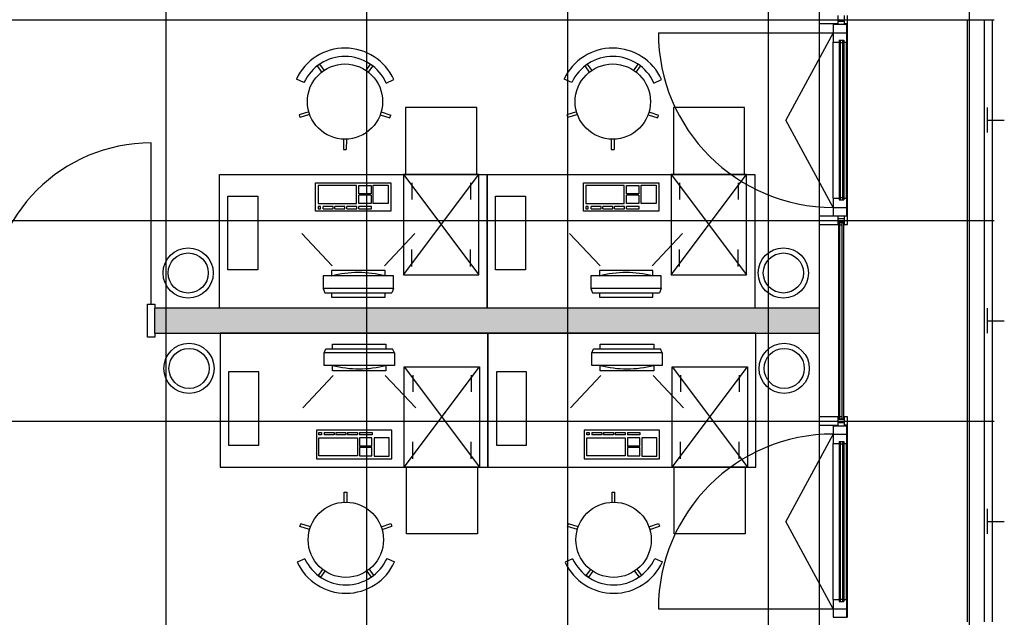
# Model space of a CAD drawing. Header units: millimetres. Extents: x 2502971067 to 2502991033, y 5626762590 to 5626807088.
# Tile 69 of 109: x 2502984977 to 2502990860, y 5626790436 to 5626794010. Entities that reach past the tile are written whole.
import ezdxf

# ---------------------------------------------------------------- set-up
doc = ezdxf.new("R2010")
doc.units = ezdxf.units.MM
for name, color, linetype in [('A_Fenster-Fassade', 2, 'Continuous'), ('A_Geländer', 2, 'Continuous'), ('A_Raster', 253, 'Continuous'), ('A_Schraffur-Wand', 9, 'Continuous'), ('A_Tür', 1, 'Continuous'), ('A_Wand', 7, 'Continuous'), ('I_Möbel', 2, 'Continuous')]:
    doc.layers.add(name, color=color, linetype=linetype)

msp = doc.modelspace()

# ---------------------------------------------------------------- hatches: boundary and pattern name
at = {"layer": 'A_Schraffur-Wand'}
h = msp.add_hatch(color=256, dxfattribs=at)
h.dxf.hatch_style = 1
h.paths.add_polyline_path([(2502989755, 5626792135), (2502989755, 5626792285), (2502985785, 5626792285), (2502985785, 5626792135)])

# ---------------------------------------------------------------- linework, layer by layer
at = {"layer": 'A_Fenster-Fassade'}
for p, q in [((2502989755, 5626772434.99819), (2502989755, 5626805959.996645)), ((2502989867.189, 5626793985.00146), (2502989867.189, 5626794035.00146)), ((2502989903.489, 5626794000.00046), (2502989867.189, 5626794000.00046)), ((2502989903.489, 5626794035.00246), (2502989903.489, 5626793985.00246)), ((2502989923.489, 5626793985.00246), (2502989923.489, 5626794035.00246)), ((2502989867.189, 5626793985.00046), (2502989755, 5626793985.00046)), ((2502989837.689, 5626793982.3128), (2502989917.689, 5626793982.3128)), ((2502989837.689, 5626793982.3128), (2502989837.689, 5626793876.3128)), ((2502989923.489, 5626793985.00146), (2502989903.489, 5626793985.00146)), ((2502989923.489, 5626793984.99546), (2502989903.489, 5626793984.99546)), ((2502989917.689, 5626793982.3128), (2502989917.689, 5626793876.3128)), ((2502989923.489, 5626792834.99646), (2502989923.489, 5626793984.99546)), ((2502988793.05524, 5626793932.3128), (2502989837.689, 5626793932.3128)), ((2502989837.689, 5626793932.3128), (2502989555.18911, 5626793409.99592)), ((2502989837.689, 5626793932.3128), (2502989917.689, 5626793932.3128)), ((2502989873.689, 5626793888.16013), (2502989901.689, 5626793888.16013)), ((2502989873.689, 5626793888.16013), (2502989873.689001, 5626792931.83171)), ((2502989879.689, 5626793888.16013), (2502989879.689001, 5626792931.83171)), ((2502989893.689, 5626793888.16013), (2502989893.689001, 5626792931.83171)), ((2502989901.689, 5626793888.16013), (2502989901.689001, 5626792931.83171)), ((2502989837.689, 5626793876.3128), (2502989873.689, 5626793876.3128)), ((2502989837.689, 5626792943.67904), (2502989837.689, 5626793876.3128)), ((2502989879.689, 5626793874.16013), (2502989893.689, 5626793874.16013)), ((2502989901.689, 5626793876.3128), (2502989917.689, 5626793876.3128)), ((2502989917.689, 5626792943.67904), (2502989917.689, 5626793876.3128)), ((2502989837.689, 5626792887.67904), (2502989555.18911, 5626793409.99592)), ((2502989837.689, 5626792943.67904), (2502989837.689, 5626792837.67904)), ((2502989837.689, 5626792943.67904), (2502989873.689, 5626792943.67904)), ((2502989879.689, 5626792945.83171), (2502989893.689, 5626792945.83171)), ((2502989901.689, 5626792943.67904), (2502989917.689, 5626792943.67904)), ((2502989917.689, 5626792943.67904), (2502989917.689, 5626792837.67904)), ((2502989837.689, 5626792887.67904), (2502989917.689, 5626792887.67904)), ((2502989873.689, 5626792931.83171), (2502989901.689, 5626792931.83171)), ((2502989867.189, 5626792834.999), (2502989755, 5626792834.999)), ((2502989837.689, 5626792837.67904), (2502989917.689, 5626792837.67904)), ((2502989867.189, 5626792785), (2502989867.189, 5626792835)), ((2502989903.495, 5626792820), (2502989867.195, 5626792820)), ((2502989903.489, 5626792835.001), (2502989903.489, 5626792785.001)), ((2502989923.489, 5626792835), (2502989903.489, 5626792835)), ((2502989923.489, 5626792834.99646), (2502989903.489, 5626792834.99646)), ((2502989923.489, 5626792785.001), (2502989923.489, 5626792835.001)), ((2502989755, 5626792785), (2502989867.189, 5626792785)), ((2502989903.495, 5626792800), (2502989867.195, 5626792800)), ((2502989872.189, 5626791622.230751), (2502989872.189, 5626792797.77266)), ((2502989872.195, 5626792797.77125), (2502989900.195, 5626792797.77125)), ((2502989878.189, 5626791622.22722), (2502989878.189, 5626792797.77266)), ((2502989878.195, 5626792783.77125), (2502989892.195, 5626792783.77125)), ((2502989892.189, 5626791622.230751), (2502989892.189, 5626792797.77266)), ((2502989900.189, 5626791622.230751), (2502989900.189, 5626792797.77266)), ((2502989903.489, 5626792785), (2502989923.489, 5626792785)), ((2502989867.189, 5626791634.999), (2502989755, 5626791634.999)), ((2502989755, 5626791585), (2502989867.189, 5626791585)), ((2502989867.189, 5626791585), (2502989867.189, 5626791635)), ((2502989903.495, 5626791620), (2502989867.195, 5626791620)), ((2502989903.495, 5626791600), (2502989867.195, 5626791600)), ((2502989872.189, 5626791622.230751), (2502989900.195, 5626791622.230751)), ((2502989878.195, 5626791636.230751), (2502989892.195, 5626791636.230751)), ((2502989903.489, 5626791635.001), (2502989903.489, 5626791585.001)), ((2502989923.489, 5626791635), (2502989903.489, 5626791635)), ((2502989903.489, 5626791585), (2502989923.489, 5626791585)), ((2502989923.489, 5626791584.999), (2502989903.489, 5626791584.999)), ((2502989923.489, 5626791585.001), (2502989923.489, 5626791635.001)), ((2502989923.489, 5626790435), (2502989923.489, 5626791584.999)), ((2502989837.689, 5626791532.31634), (2502989555.18911, 5626791009.99947)), ((2502989837.689, 5626791582.31634), (2502989917.689, 5626791582.31634)), ((2502989837.689, 5626791582.31634), (2502989837.689, 5626791476.31634)), ((2502989837.689, 5626791532.31634), (2502989917.689, 5626791532.31634)), ((2502989917.689, 5626791582.31634), (2502989917.689, 5626791476.31634)), ((2502989837.689, 5626791476.31634), (2502989873.689, 5626791476.31634)), ((2502989837.689, 5626790543.68259), (2502989837.689, 5626791476.31634)), ((2502989873.689, 5626791488.16368), (2502989901.689, 5626791488.16368)), ((2502989873.689, 5626791488.16368), (2502989873.689001, 5626790531.83525)), ((2502989879.689, 5626791488.16368), (2502989879.689001, 5626790531.83525)), ((2502989879.689, 5626791474.16368), (2502989893.689, 5626791474.16368)), ((2502989893.689, 5626791488.16368), (2502989893.689001, 5626790531.83525)), ((2502989901.689, 5626791488.16368), (2502989901.689001, 5626790531.83525)), ((2502989901.689, 5626791476.31634), (2502989917.689, 5626791476.31634)), ((2502989917.689, 5626790543.68259), (2502989917.689, 5626791476.31634)), ((2502989837.689, 5626790487.68259), (2502989555.18911, 5626791009.99947)), ((2502989837.689, 5626790543.68259), (2502989837.689, 5626790437.68259)), ((2502989837.689, 5626790543.68259), (2502989873.689, 5626790543.68259)), ((2502989873.689, 5626790531.83525), (2502989901.689, 5626790531.83525)), ((2502989879.689, 5626790545.83525), (2502989893.689, 5626790545.83525)), ((2502989901.689, 5626790543.68259), (2502989917.689, 5626790543.68259)), ((2502989917.689, 5626790543.68259), (2502989917.689, 5626790437.68259)), ((2502988793.05524, 5626790487.68259), (2502989837.689, 5626790487.68259)), ((2502989837.689, 5626790487.68259), (2502989917.689, 5626790487.68259)), ((2502989837.689, 5626790437.68259), (2502989917.689, 5626790437.68259))]:
    msp.add_line(p, q, dxfattribs=at)
for centre, start, end in [((2502989837.689, 5626793932.3128), 180, 270), ((2502989837.689, 5626790487.68259), 90, 180)]:
    msp.add_arc(centre, 1044.633755, start, end, dxfattribs=at)
at = {"layer": 'A_Geländer'}
for p, q in [((2502990639.999, 5626792809.998), (2502990639.999, 5626794009.999)), ((2502990740, 5626794009.999), (2502990740, 5626792809.998)), ((2502990790.001, 5626792809.998), (2502990790.001, 5626794009.999)), ((2502990760, 5626793346.566), (2502990760, 5626793484.997)), ((2502990760, 5626793409.999), (2502990860.001, 5626793409.999)), ((2502990760, 5626793334.998), (2502990760, 5626793346.566)), ((2502990639.999, 5626791610.002), (2502990639.999, 5626792810.003)), ((2502990740, 5626792810.003), (2502990740, 5626791610.002)), ((2502990790.001, 5626791610.002), (2502990790.001, 5626792810.003)), ((2502990760, 5626792146.572), (2502990760, 5626792285.003)), ((2502990760, 5626792210.002), (2502990860.001, 5626792210.002)), ((2502990760, 5626792135.004), (2502990760, 5626792146.572)), ((2502990639.999, 5626790410.002), (2502990639.999, 5626791610.001)), ((2502990740, 5626791610.001), (2502990740, 5626790410.002)), ((2502990790.001, 5626790410.002), (2502990790.001, 5626791610.001)), ((2502990760, 5626790946.57), (2502990760, 5626791085.001)), ((2502990760, 5626791010.002), (2502990860.001, 5626791010.002)), ((2502990760, 5626790935.002), (2502990760, 5626790946.57))]:
    msp.add_line(p, q, dxfattribs=at)
at = {"layer": 'A_Raster'}
for p, q in [((2502985850, 5626806160), (2502985850, 5626762660)), ((2502987050, 5626806160), (2502987050, 5626762660)), ((2502988250, 5626806160), (2502988250, 5626762660)), ((2502989450, 5626806160), (2502989450, 5626762660)), ((2502990650, 5626806160), (2502990650, 5626762660)), ((2502971300, 5626794010), (2502990800, 5626794010)), ((2502971300, 5626792810), (2502990800, 5626792810)), ((2502971300, 5626791610), (2502990800, 5626791610))]:
    msp.add_line(p, q, dxfattribs=at)
at = {"layer": 'A_Tür'}
for p, q in [((2502985762.5, 5626792308), (2502985762.5, 5626793273)), ((2502985740, 5626792112), (2502985740, 5626792308)), ((2502985740, 5626792308), (2502985785, 5626792308)), ((2502985785, 5626792308), (2502985785, 5626792285)), ((2502985785, 5626792112), (2502985740, 5626792112)), ((2502985785, 5626792135), (2502985785, 5626792112))]:
    msp.add_line(p, q, dxfattribs=at)
msp.add_arc((2502985762.5, 5626792308), 965, 90, 180, dxfattribs=at)
at = {"layer": 'A_Wand'}
for p, q in [((2502989755, 5626792285), (2502985785, 5626792285)), ((2502985785, 5626792135), (2502985785, 5626792285)), ((2502989755, 5626792135), (2502989755, 5626792285)), ((2502985785, 5626792135), (2502989755, 5626792135))]:
    msp.add_line(p, q, dxfattribs=at)
at = {"layer": 'I_Möbel'}
for p, q in [((2502986769.608748, 5626793743.845016), (2502986755.466521, 5626793733.626328)), ((2502986781.838363, 5626793697.12883), (2502986755.466521, 5626793733.626328)), ((2502986795.98059, 5626793707.347458), (2502986769.608748, 5626793743.845016)), ((2502987046.168685, 5626793706.694992), (2502987072.730529, 5626793743.054428)), ((2502987060.257415, 5626793696.402695), (2502987086.819243, 5626793732.762131)), ((2502988369.60884, 5626793743.845016), (2502988355.466582, 5626793733.626328)), ((2502988381.838424, 5626793697.12883), (2502988355.466582, 5626793733.626328)), ((2502988395.980651, 5626793707.347458), (2502988369.60884, 5626793743.845016)), ((2502988646.168731, 5626793706.694992), (2502988672.73059, 5626793743.054428)), ((2502988660.257476, 5626793696.402695), (2502988686.81932, 5626793732.762131)), ((2502986675.636001, 5626793633.572189), (2502986630.272262, 5626793654.603683)), ((2502987166.711394, 5626793631.014633), (2502987212.287826, 5626793651.572617)), ((2502988275.636062, 5626793633.572189), (2502988230.272323, 5626793654.603683)), ((2502988766.711455, 5626793631.014633), (2502988812.287887, 5626793651.572617)), ((2502987707.500106, 5626793485.002182), (2502987282.500091, 5626793485.002182)), ((2502987282.500091, 5626793485.002182), (2502987282.500091, 5626793085.002121)), ((2502987707.500106, 5626793085.002121), (2502987707.500106, 5626793485.002182)), ((2502989307.500167, 5626793485.002182), (2502988882.500152, 5626793485.002182)), ((2502988882.500152, 5626793485.002182), (2502988882.500152, 5626793085.002121)), ((2502989307.500167, 5626793085.002121), (2502989307.500167, 5626793485.002182)), ((2502986703.905425, 5626793459.387436), (2502986645.841994, 5626793440.688705)), ((2502986645.841994, 5626793440.688705), (2502986651.190368, 5626793424.080978)), ((2502986709.253783, 5626793442.779587), (2502986651.190368, 5626793424.080978)), ((2502987131.514312, 5626793441.678329), (2502987189.187804, 5626793422.77269)), ((2502987136.949218, 5626793458.258041), (2502987194.622695, 5626793439.352402)), ((2502987189.187804, 5626793422.77269), (2502987194.622695, 5626793439.352402)), ((2502988303.905501, 5626793459.387436), (2502988245.842055, 5626793440.688705)), ((2502988245.842055, 5626793440.688705), (2502988251.190429, 5626793424.080978)), ((2502988309.253844, 5626793442.779587), (2502988251.190429, 5626793424.080978)), ((2502988731.514388, 5626793441.678329), (2502988789.187865, 5626793422.77269)), ((2502988736.949294, 5626793458.258041), (2502988794.622787, 5626793439.352402)), ((2502988789.187865, 5626793422.77269), (2502988794.622787, 5626793439.352402)), ((2502986911.276671, 5626793295.19487), (2502986911.118392, 5626793234.501938)), ((2502986928.724364, 5626793295.149338), (2502986928.5661, 5626793234.456467)), ((2502988511.276732, 5626793295.19487), (2502988511.118423, 5626793234.501938)), ((2502988528.724456, 5626793295.149338), (2502988528.566146, 5626793234.456467)), ((2502986911.118392, 5626793234.501938), (2502986928.5661, 5626793234.456467)), ((2502988511.118423, 5626793234.501938), (2502988528.566146, 5626793234.456467)), ((2502986169.97792, 5626792285.002121), (2502986169.97792, 5626793085.002121)), ((2502986169.97792, 5626793085.002121), (2502987769.977981, 5626793085.002121)), ((2502987720.000106, 5626793085.002121), (2502987270.000091, 5626793085.002121)), ((2502987270.000091, 5626793085.002121), (2502987270.000091, 5626792485.002121)), ((2502987270.000091, 5626792485.002121), (2502987720.000106, 5626793085.002121)), ((2502987270.000091, 5626793085.002121), (2502987720.000106, 5626792485.002121)), ((2502987720.000106, 5626792485.002121), (2502987720.000106, 5626793085.002121)), ((2502987769.977981, 5626793085.002121), (2502987769.977981, 5626792285.002121)), ((2502987769.977981, 5626792285.002121), (2502987769.977981, 5626793085.002121)), ((2502987769.977981, 5626793085.002121), (2502989369.978042, 5626793085.002121)), ((2502989320.000167, 5626793085.002121), (2502988870.000152, 5626793085.002121)), ((2502988870.000152, 5626793085.002121), (2502988870.000152, 5626792485.002121)), ((2502988870.000152, 5626792485.002121), (2502989320.000167, 5626793085.002121)), ((2502988870.000152, 5626793085.002121), (2502989320.000167, 5626792485.002121)), ((2502989320.000167, 5626792485.002121), (2502989320.000167, 5626793085.002121)), ((2502989369.978042, 5626793085.002121), (2502989369.978042, 5626792285.002121)), ((2502986744.999328, 5626793035.00267), (2502987194.999343, 5626793035.003647)), ((2502986744.999709, 5626792865.002609), (2502986744.999328, 5626793035.00267)), ((2502986989.553054, 5626793018.450546), (2502986759.710418, 5626793018.449997)), ((2502986759.710418, 5626793018.449997), (2502986759.710631, 5626792911.313461)), ((2502986989.553283, 5626792911.313889), (2502986989.553054, 5626793018.450546)), ((2502987002.666595, 5626793018.781845), (2502987076.859939, 5626793018.782028)), ((2502987002.666686, 5626792968.781845), (2502987002.666595, 5626793018.781845)), ((2502987076.859939, 5626793018.782028), (2502987076.86003, 5626792968.781967)), ((2502987089.398391, 5626793019.51506), (2502987178.90924, 5626793019.515305)), ((2502987089.398604, 5626792910.24028), (2502987089.398391, 5626793019.51506)), ((2502987178.90924, 5626793019.515305), (2502987178.909484, 5626792910.240402)), ((2502987194.999343, 5626793035.003647), (2502987194.999724, 5626792865.003586)), ((2502987320.000091, 5626793035.002121), (2502987320.000091, 5626792935.002121)), ((2502987670.000106, 5626793035.002121), (2502987670.000106, 5626792935.002121)), ((2502988344.999389, 5626793035.00267), (2502988794.999419, 5626793035.003647)), ((2502988344.99977, 5626792865.002609), (2502988344.999389, 5626793035.00267)), ((2502988589.55313, 5626793018.450546), (2502988359.710494, 5626793018.449997)), ((2502988359.710494, 5626793018.449997), (2502988359.710708, 5626792911.313461)), ((2502988589.553344, 5626792911.313889), (2502988589.55313, 5626793018.450546)), ((2502988602.666656, 5626793018.781845), (2502988676.86, 5626793018.782028)), ((2502988602.666762, 5626792968.781845), (2502988602.666656, 5626793018.781845)), ((2502988676.86, 5626793018.782028), (2502988676.860091, 5626792968.781967)), ((2502988689.398452, 5626793019.51506), (2502988778.909301, 5626793019.515305)), ((2502988689.398696, 5626792910.24028), (2502988689.398452, 5626793019.51506)), ((2502988778.909301, 5626793019.515305), (2502988778.909545, 5626792910.240402)), ((2502988794.999419, 5626793035.003647), (2502988794.999801, 5626792865.003586)), ((2502988920.000182, 5626793035.002121), (2502988920.000182, 5626792935.002121)), ((2502989270.000167, 5626793035.002121), (2502989270.000167, 5626792935.002121)), ((2502986220.000075, 5626792955.002121), (2502986400.000075, 5626792955.002121)), ((2502986220.000075, 5626792515.002121), (2502986220.000075, 5626792955.002121)), ((2502986400.000075, 5626792955.002121), (2502986400.000075, 5626792515.002121)), ((2502987076.86003, 5626792968.781967), (2502987002.666686, 5626792968.781845)), ((2502987076.860045, 5626792959.849167), (2502987002.666717, 5626792959.849045)), ((2502987002.666839, 5626792909.848984), (2502987002.666717, 5626792959.849045)), ((2502987076.860045, 5626792959.849167), (2502987076.860168, 5626792909.849167)), ((2502987820.000106, 5626792955.002121), (2502988000.000121, 5626792955.002121)), ((2502987820.000106, 5626792515.002121), (2502987820.000106, 5626792955.002121)), ((2502988000.000121, 5626792955.002121), (2502988000.000121, 5626792515.002121)), ((2502988676.860091, 5626792968.781967), (2502988602.666762, 5626792968.781845)), ((2502988676.860122, 5626792959.849167), (2502988602.666778, 5626792959.849045)), ((2502988602.6669, 5626792909.848984), (2502988602.666778, 5626792959.849045)), ((2502988676.860122, 5626792959.849167), (2502988676.860229, 5626792909.849167)), ((2502986759.710631, 5626792911.313461), (2502986989.553283, 5626792911.313889)), ((2502986774.325744, 5626792892.382248), (2502986759.810363, 5626792892.382187)), ((2502986759.810363, 5626792892.382187), (2502986759.810393, 5626792878.511215)), ((2502986759.810393, 5626792878.511215), (2502986774.325774, 5626792878.511215)), ((2502986774.325774, 5626792878.511215), (2502986774.325744, 5626792892.382248)), ((2502986850.596206, 5626792892.38237), (2502986790.596221, 5626792892.382248)), ((2502986790.596236, 5626792878.511276), (2502986790.596221, 5626792892.382248)), ((2502986790.596236, 5626792878.511276), (2502986850.596236, 5626792878.511398)), ((2502986850.596236, 5626792878.511398), (2502986850.596206, 5626792892.38237)), ((2502986920.59619, 5626792892.382553), (2502986860.596206, 5626792892.382431)), ((2502986860.596221, 5626792878.511398), (2502986860.596206, 5626792892.382431)), ((2502986860.596221, 5626792878.511398), (2502986920.596236, 5626792878.511581)), ((2502986920.596236, 5626792878.511581), (2502986920.59619, 5626792892.382553)), ((2502986990.596206, 5626792892.382736), (2502986930.596206, 5626792892.382553)), ((2502986930.596236, 5626792878.511581), (2502986930.596206, 5626792892.382553)), ((2502986930.596236, 5626792878.511581), (2502986990.596251, 5626792878.511703)), ((2502986990.596251, 5626792878.511703), (2502986990.596206, 5626792892.382736)), ((2502987076.860168, 5626792909.849167), (2502987002.666839, 5626792909.848984)), ((2502987078.030456, 5626792892.382858), (2502987002.666854, 5626792892.382736)), ((2502987002.666884, 5626792878.511703), (2502987002.666854, 5626792892.382736)), ((2502987002.666884, 5626792878.511703), (2502987078.030471, 5626792878.511887)), ((2502987078.030471, 5626792878.511887), (2502987078.030456, 5626792892.382858)), ((2502987178.909484, 5626792910.240402), (2502987089.398604, 5626792910.24028)), ((2502988359.710708, 5626792911.313461), (2502988589.553344, 5626792911.313889)), ((2502988374.325789, 5626792892.382248), (2502988359.810439, 5626792892.382187)), ((2502988359.810439, 5626792892.382187), (2502988359.810454, 5626792878.511215)), ((2502988359.810454, 5626792878.511215), (2502988374.325835, 5626792878.511215)), ((2502988374.325835, 5626792878.511215), (2502988374.325789, 5626792892.382248)), ((2502988450.596267, 5626792892.38237), (2502988390.596282, 5626792892.382248)), ((2502988390.596313, 5626792878.511276), (2502988390.596282, 5626792892.382248)), ((2502988390.596313, 5626792878.511276), (2502988450.596297, 5626792878.511398)), ((2502988450.596297, 5626792878.511398), (2502988450.596267, 5626792892.38237)), ((2502988520.596282, 5626792892.382553), (2502988460.596282, 5626792892.382431)), ((2502988460.596313, 5626792878.511398), (2502988460.596282, 5626792892.382431)), ((2502988460.596313, 5626792878.511398), (2502988520.596313, 5626792878.511581)), ((2502988520.596313, 5626792878.511581), (2502988520.596282, 5626792892.382553)), ((2502988590.596267, 5626792892.382736), (2502988530.596267, 5626792892.382553)), ((2502988530.596297, 5626792878.511581), (2502988530.596267, 5626792892.382553)), ((2502988530.596297, 5626792878.511581), (2502988590.596282, 5626792878.511703)), ((2502988590.596282, 5626792878.511703), (2502988590.596267, 5626792892.382736)), ((2502988676.860229, 5626792909.849167), (2502988602.6669, 5626792909.848984)), ((2502988678.030486, 5626792892.382858), (2502988602.666915, 5626792892.382736)), ((2502988602.666976, 5626792878.511703), (2502988602.666915, 5626792892.382736)), ((2502988602.666976, 5626792878.511703), (2502988678.030532, 5626792878.511887)), ((2502988678.030532, 5626792878.511887), (2502988678.030486, 5626792892.382858)), ((2502988778.909545, 5626792910.240402), (2502988689.398696, 5626792910.24028)), ((2502987194.999724, 5626792865.003586), (2502986744.999709, 5626792865.002609)), ((2502988794.999801, 5626792865.003586), (2502988344.99977, 5626792865.002609)), ((2502986844.43991, 5626792538.509872), (2502986662.704192, 5626792730.959213)), ((2502986844.43991, 5626792538.509872), (2502986662.704192, 5626792730.959213)), ((2502987156.34468, 5626792538.509872), (2502987338.080398, 5626792730.959213)), ((2502987156.34468, 5626792538.509872), (2502987338.080398, 5626792730.959213)), ((2502988444.439971, 5626792538.509872), (2502988262.704253, 5626792730.959213)), ((2502988444.439971, 5626792538.509872), (2502988262.704253, 5626792730.959213)), ((2502988756.344756, 5626792538.509872), (2502988938.080443, 5626792730.959213)), ((2502988756.344756, 5626792538.509872), (2502988938.080443, 5626792730.959213)), ((2502987320.000091, 5626792535.002121), (2502987320.000091, 5626792635.002121)), ((2502987670.000106, 5626792535.002121), (2502987670.000106, 5626792635.002121)), ((2502988920.000182, 5626792535.002121), (2502988920.000182, 5626792635.002121)), ((2502989270.000167, 5626792535.002121), (2502989270.000167, 5626792635.002121)), ((2502986400.000075, 5626792515.002121), (2502986220.000075, 5626792515.002121)), ((2502986790.392272, 5626792477.455185), (2502986790.392272, 5626792402.455185)), ((2502987210.392303, 5626792477.455185), (2502986790.392272, 5626792477.455185)), ((2502986790.392272, 5626792477.455185), (2502986790.392272, 5626792402.455185)), ((2502987210.392303, 5626792477.455185), (2502986790.392272, 5626792477.455185)), ((2502987160.392287, 5626792510.580185), (2502986840.392272, 5626792510.580185)), ((2502986840.392272, 5626792510.580185), (2502986840.392272, 5626792477.455185)), ((2502987160.392287, 5626792510.580185), (2502986840.392272, 5626792510.580185)), ((2502986840.392272, 5626792510.580185), (2502986840.392272, 5626792477.455185)), ((2502987160.392287, 5626792477.455185), (2502987160.392287, 5626792510.580185)), ((2502987160.392287, 5626792477.455185), (2502987160.392287, 5626792510.580185)), ((2502987210.392303, 5626792402.455185), (2502987210.392303, 5626792477.455185)), ((2502987210.392303, 5626792402.455185), (2502987210.392303, 5626792477.455185)), ((2502987270.000091, 5626792485.002121), (2502987720.000106, 5626792485.002121)), ((2502988000.000121, 5626792515.002121), (2502987820.000106, 5626792515.002121)), ((2502988390.392333, 5626792477.455185), (2502988390.392333, 5626792402.455185)), ((2502988810.392364, 5626792477.455185), (2502988390.392333, 5626792477.455185)), ((2502988390.392333, 5626792477.455185), (2502988390.392333, 5626792402.455185)), ((2502988810.392364, 5626792477.455185), (2502988390.392333, 5626792477.455185)), ((2502988760.392364, 5626792510.580185), (2502988440.392364, 5626792510.580185)), ((2502988440.392364, 5626792510.580185), (2502988440.392364, 5626792477.455185)), ((2502988760.392364, 5626792510.580185), (2502988440.392364, 5626792510.580185)), ((2502988440.392364, 5626792510.580185), (2502988440.392364, 5626792477.455185)), ((2502988760.392364, 5626792477.455185), (2502988760.392364, 5626792510.580185)), ((2502988760.392364, 5626792477.455185), (2502988760.392364, 5626792510.580185)), ((2502988810.392364, 5626792402.455185), (2502988810.392364, 5626792477.455185)), ((2502988810.392364, 5626792402.455185), (2502988810.392364, 5626792477.455185)), ((2502988870.000152, 5626792485.002121), (2502989320.000167, 5626792485.002121)), ((2502986790.392272, 5626792402.455185), (2502986800.392287, 5626792377.455185)), ((2502987210.392303, 5626792402.455185), (2502986790.392272, 5626792402.455185)), ((2502986790.392272, 5626792402.455185), (2502986800.392287, 5626792377.455185)), ((2502987210.392303, 5626792402.455185), (2502986790.392272, 5626792402.455185)), ((2502986800.392287, 5626792377.455185), (2502987200.392303, 5626792377.455185)), ((2502986800.392287, 5626792377.455185), (2502987200.392303, 5626792377.455185)), ((2502986840.392272, 5626792377.455185), (2502986840.392272, 5626792350.580185)), ((2502986840.392272, 5626792377.455185), (2502986840.392272, 5626792350.580185)), ((2502986840.392272, 5626792350.580185), (2502987160.392287, 5626792350.580185)), ((2502986840.392272, 5626792350.580185), (2502987160.392287, 5626792350.580185)), ((2502987160.392287, 5626792350.580185), (2502987160.392287, 5626792377.455185)), ((2502987160.392287, 5626792350.580185), (2502987160.392287, 5626792377.455185)), ((2502987210.392303, 5626792402.455185), (2502987200.392303, 5626792377.455185)), ((2502987210.392303, 5626792402.455185), (2502987200.392303, 5626792377.455185)), ((2502988390.392333, 5626792402.455185), (2502988400.392348, 5626792377.455185)), ((2502988810.392364, 5626792402.455185), (2502988390.392333, 5626792402.455185)), ((2502988390.392333, 5626792402.455185), (2502988400.392348, 5626792377.455185)), ((2502988810.392364, 5626792402.455185), (2502988390.392333, 5626792402.455185)), ((2502988400.392348, 5626792377.455185), (2502988800.392364, 5626792377.455185)), ((2502988400.392348, 5626792377.455185), (2502988800.392364, 5626792377.455185)), ((2502988440.392364, 5626792377.455185), (2502988440.392364, 5626792350.580185)), ((2502988440.392364, 5626792377.455185), (2502988440.392364, 5626792350.580185)), ((2502988440.392364, 5626792350.580185), (2502988760.392364, 5626792350.580185)), ((2502988440.392364, 5626792350.580185), (2502988760.392364, 5626792350.580185)), ((2502988760.392364, 5626792350.580185), (2502988760.392364, 5626792377.455185)), ((2502988760.392364, 5626792350.580185), (2502988760.392364, 5626792377.455185)), ((2502988810.392364, 5626792402.455185), (2502988800.392364, 5626792377.455185)), ((2502988810.392364, 5626792402.455185), (2502988800.392364, 5626792377.455185)), ((2502987769.977981, 5626792285.002121), (2502986169.97792, 5626792285.002121)), ((2502989369.978042, 5626792285.002121), (2502987769.977981, 5626792285.002121)), ((2502986174.977842, 5626792135.000148), (2502986174.977842, 5626791335.000087)), ((2502987774.977934, 5626792135.000148), (2502986174.977842, 5626792135.000148)), ((2502987774.977934, 5626792135.000148), (2502987774.977934, 5626791335.000087)), ((2502989374.977995, 5626792135.000148), (2502987774.977934, 5626792135.000148)), ((2502987774.977934, 5626791335.000087), (2502987774.977934, 5626792135.000148)), ((2502989374.977995, 5626791335.000087), (2502989374.977995, 5626792135.000148)), ((2502986845.392225, 5626792069.422023), (2502987165.392271, 5626792069.422023)), ((2502986845.392225, 5626792042.547084), (2502986845.392225, 5626792069.422023)), ((2502986845.392225, 5626792069.422023), (2502987165.392271, 5626792069.422023)), ((2502986845.392225, 5626792042.547084), (2502986845.392225, 5626792069.422023)), ((2502987165.392271, 5626792069.422023), (2502987165.392271, 5626792042.547084)), ((2502987165.392271, 5626792069.422023), (2502987165.392271, 5626792042.547084)), ((2502988445.392286, 5626792069.422023), (2502988765.392332, 5626792069.422023)), ((2502988445.392286, 5626792042.547084), (2502988445.392286, 5626792069.422023)), ((2502988445.392286, 5626792069.422023), (2502988765.392332, 5626792069.422023)), ((2502988445.392286, 5626792042.547084), (2502988445.392286, 5626792069.422023)), ((2502988765.392332, 5626792069.422023), (2502988765.392332, 5626792042.547084)), ((2502988765.392332, 5626792069.422023), (2502988765.392332, 5626792042.547084)), ((2502986795.392241, 5626792017.547084), (2502986805.392256, 5626792042.547084)), ((2502986795.392241, 5626792017.547084), (2502986805.392256, 5626792042.547084)), ((2502986795.392241, 5626791942.547084), (2502986795.392241, 5626792017.547084)), ((2502987215.392241, 5626792017.547084), (2502986795.392241, 5626792017.547084)), ((2502986795.392241, 5626791942.547084), (2502986795.392241, 5626792017.547084)), ((2502987215.392241, 5626792017.547084), (2502986795.392241, 5626792017.547084)), ((2502986805.392256, 5626792042.547084), (2502987205.392256, 5626792042.547084)), ((2502986805.392256, 5626792042.547084), (2502987205.392256, 5626792042.547084)), ((2502987215.392241, 5626792017.547084), (2502987205.392256, 5626792042.547084)), ((2502987215.392241, 5626792017.547084), (2502987205.392256, 5626792042.547084)), ((2502987215.392241, 5626792017.547084), (2502987215.392241, 5626791942.547084)), ((2502987215.392241, 5626792017.547084), (2502987215.392241, 5626791942.547084)), ((2502988395.392317, 5626792017.547084), (2502988405.392302, 5626792042.547084)), ((2502988395.392317, 5626792017.547084), (2502988405.392302, 5626792042.547084)), ((2502988395.392317, 5626791942.547084), (2502988395.392317, 5626792017.547084)), ((2502988815.392302, 5626792017.547084), (2502988395.392317, 5626792017.547084)), ((2502988395.392317, 5626791942.547084), (2502988395.392317, 5626792017.547084)), ((2502988815.392302, 5626792017.547084), (2502988395.392317, 5626792017.547084)), ((2502988405.392302, 5626792042.547084), (2502988805.392317, 5626792042.547084)), ((2502988405.392302, 5626792042.547084), (2502988805.392317, 5626792042.547084)), ((2502988815.392302, 5626792017.547084), (2502988805.392317, 5626792042.547084)), ((2502988815.392302, 5626792017.547084), (2502988805.392317, 5626792042.547084)), ((2502988815.392302, 5626792017.547084), (2502988815.392302, 5626791942.547084)), ((2502988815.392302, 5626792017.547084), (2502988815.392302, 5626791942.547084)), ((2502987215.392241, 5626791942.547084), (2502986795.392241, 5626791942.547084)), ((2502987215.392241, 5626791942.547084), (2502986795.392241, 5626791942.547084)), ((2502986845.392225, 5626791909.422084), (2502986845.392225, 5626791942.547084)), ((2502986845.392225, 5626791909.422084), (2502986845.392225, 5626791942.547084)), ((2502987165.392271, 5626791942.547084), (2502987165.392271, 5626791909.422084)), ((2502987165.392271, 5626791942.547084), (2502987165.392271, 5626791909.422084)), ((2502988815.392302, 5626791942.547084), (2502988395.392317, 5626791942.547084)), ((2502988815.392302, 5626791942.547084), (2502988395.392317, 5626791942.547084)), ((2502988445.392286, 5626791909.422084), (2502988445.392286, 5626791942.547084)), ((2502988445.392286, 5626791909.422084), (2502988445.392286, 5626791942.547084)), ((2502988765.392332, 5626791942.547084), (2502988765.392332, 5626791909.422084)), ((2502988765.392332, 5626791942.547084), (2502988765.392332, 5626791909.422084)), ((2502986224.999998, 5626791905.000087), (2502986224.999998, 5626791465.000087)), ((2502986405.000029, 5626791905.000087), (2502986224.999998, 5626791905.000087)), ((2502986405.000029, 5626791465.000087), (2502986405.000029, 5626791905.000087)), ((2502986849.439863, 5626791881.492335), (2502986667.704145, 5626791689.043056)), ((2502986849.439863, 5626791881.492335), (2502986667.704145, 5626791689.043056)), ((2502987165.392271, 5626791909.422084), (2502986845.392225, 5626791909.422084)), ((2502987165.392271, 5626791909.422084), (2502986845.392225, 5626791909.422084)), ((2502987161.344633, 5626791881.492335), (2502987343.080351, 5626791689.043056)), ((2502987161.344633, 5626791881.492335), (2502987343.080351, 5626791689.043056)), ((2502987275.000059, 5626791335.000087), (2502987275.000059, 5626791935.000087)), ((2502987275.000059, 5626791935.000087), (2502987725.000059, 5626791935.000087)), ((2502987275.000059, 5626791935.000087), (2502987725.000059, 5626791335.000087)), ((2502987275.000059, 5626791335.000087), (2502987725.000059, 5626791935.000087)), ((2502987325.000044, 5626791885.000148), (2502987325.000044, 5626791785.000148)), ((2502987675.000074, 5626791885.000148), (2502987675.000074, 5626791785.000148)), ((2502987725.000059, 5626791935.000087), (2502987725.000059, 5626791335.000087)), ((2502987825.00009, 5626791905.000087), (2502987825.00009, 5626791465.000087)), ((2502988005.00009, 5626791905.000087), (2502987825.00009, 5626791905.000087)), ((2502988005.00009, 5626791465.000087), (2502988005.00009, 5626791905.000087)), ((2502988449.439924, 5626791881.492335), (2502988267.704206, 5626791689.043056)), ((2502988449.439924, 5626791881.492335), (2502988267.704206, 5626791689.043056)), ((2502988765.392332, 5626791909.422084), (2502988445.392286, 5626791909.422084)), ((2502988765.392332, 5626791909.422084), (2502988445.392286, 5626791909.422084)), ((2502988761.344694, 5626791881.492335), (2502988943.080412, 5626791689.043056)), ((2502988761.344694, 5626791881.492335), (2502988943.080412, 5626791689.043056)), ((2502988875.000105, 5626791335.000087), (2502988875.000105, 5626791935.000087)), ((2502988875.000105, 5626791935.000087), (2502989325.00012, 5626791935.000087)), ((2502988875.000105, 5626791935.000087), (2502989325.00012, 5626791335.000087)), ((2502988875.000105, 5626791335.000087), (2502989325.00012, 5626791935.000087)), ((2502988925.000105, 5626791885.000148), (2502988925.000105, 5626791785.000148)), ((2502989275.00012, 5626791885.000148), (2502989275.00012, 5626791785.000148)), ((2502989325.00012, 5626791935.000087), (2502989325.00012, 5626791335.000087)), ((2502986749.999662, 5626791554.999599), (2502986749.999296, 5626791384.999599)), ((2502987199.999678, 5626791554.998622), (2502986749.999662, 5626791554.999599)), ((2502986764.810316, 5626791527.620082), (2502986764.810362, 5626791541.490993)), ((2502986779.325697, 5626791527.620021), (2502986764.810316, 5626791527.620082)), ((2502986764.810362, 5626791541.490993), (2502986779.325712, 5626791541.490993)), ((2502986779.325712, 5626791541.490993), (2502986779.325697, 5626791527.620021)), ((2502986795.596189, 5626791541.490932), (2502986795.596159, 5626791527.61996)), ((2502986855.596174, 5626791527.619838), (2502986795.596159, 5626791527.61996)), ((2502986795.596189, 5626791541.490932), (2502986855.596205, 5626791541.490809)), ((2502986855.596205, 5626791541.490809), (2502986855.596174, 5626791527.619838)), ((2502986865.596189, 5626791541.490809), (2502986865.596144, 5626791527.619838)), ((2502986925.596159, 5626791527.619655), (2502986865.596144, 5626791527.619838)), ((2502986865.596189, 5626791541.490809), (2502986925.596189, 5626791541.490687)), ((2502986925.596189, 5626791541.490687), (2502986925.596159, 5626791527.619655)), ((2502986935.596205, 5626791541.490687), (2502986935.596159, 5626791527.619655)), ((2502986995.596174, 5626791527.619533), (2502986935.596159, 5626791527.619655)), ((2502986935.596205, 5626791541.490687), (2502986995.596189, 5626791541.490504)), ((2502986995.596189, 5626791541.490504), (2502986995.596174, 5626791527.619533)), ((2502987007.666822, 5626791541.490504), (2502987007.666807, 5626791527.619472)), ((2502987083.030394, 5626791527.619411), (2502987007.666807, 5626791527.619472)), ((2502987007.666822, 5626791541.490504), (2502987083.030424, 5626791541.490321)), ((2502987083.030424, 5626791541.490321), (2502987083.030394, 5626791527.619411)), ((2502987199.999327, 5626791384.998622), (2502987199.999678, 5626791554.998622)), ((2502988349.999723, 5626791554.999599), (2502988349.999342, 5626791384.999599)), ((2502988799.999739, 5626791554.998622), (2502988349.999723, 5626791554.999599)), ((2502988364.810377, 5626791527.620082), (2502988364.810408, 5626791541.490993)), ((2502988379.325758, 5626791527.620021), (2502988364.810377, 5626791527.620082)), ((2502988364.810408, 5626791541.490993), (2502988379.325788, 5626791541.490993)), ((2502988379.325788, 5626791541.490993), (2502988379.325758, 5626791527.620021)), ((2502988395.596251, 5626791541.490932), (2502988395.596235, 5626791527.61996)), ((2502988455.59622, 5626791527.619838), (2502988395.596235, 5626791527.61996)), ((2502988395.596251, 5626791541.490932), (2502988455.596266, 5626791541.490809)), ((2502988455.596266, 5626791541.490809), (2502988455.59622, 5626791527.619838)), ((2502988465.596266, 5626791541.490809), (2502988465.596235, 5626791527.619838)), ((2502988525.596235, 5626791527.619655), (2502988465.596235, 5626791527.619838)), ((2502988465.596266, 5626791541.490809), (2502988525.596281, 5626791541.490687)), ((2502988525.596281, 5626791541.490687), (2502988525.596235, 5626791527.619655)), ((2502988535.596251, 5626791541.490687), (2502988535.59622, 5626791527.619655)), ((2502988595.59622, 5626791527.619533), (2502988535.59622, 5626791527.619655)), ((2502988535.596251, 5626791541.490687), (2502988595.596266, 5626791541.490504)), ((2502988595.596266, 5626791541.490504), (2502988595.59622, 5626791527.619533)), ((2502988607.666914, 5626791541.490504), (2502988607.666899, 5626791527.619472)), ((2502988683.030455, 5626791527.619411), (2502988607.666899, 5626791527.619472)), ((2502988607.666914, 5626791541.490504), (2502988683.030485, 5626791541.490321)), ((2502988683.030485, 5626791541.490321), (2502988683.030455, 5626791527.619411)), ((2502988799.999357, 5626791384.998622), (2502988799.999739, 5626791554.998622)), ((2502986224.999998, 5626791465.000087), (2502986405.000029, 5626791465.000087)), ((2502986764.710371, 5626791401.55215), (2502986764.710615, 5626791508.688807)), ((2502986764.710615, 5626791508.688807), (2502986994.553236, 5626791508.688258)), ((2502986994.553236, 5626791508.688258), (2502986994.553022, 5626791401.551723)), ((2502987007.666761, 5626791510.153224), (2502987007.66667, 5626791460.153224)), ((2502987081.860121, 5626791510.153102), (2502987007.666761, 5626791510.153224)), ((2502987081.860029, 5626791460.153041), (2502987081.860121, 5626791510.153102)), ((2502987094.398558, 5626791509.761989), (2502987094.398344, 5626791400.487086)), ((2502987183.909452, 5626791509.761806), (2502987094.398558, 5626791509.761989)), ((2502987183.909208, 5626791400.486903), (2502987183.909452, 5626791509.761806)), ((2502987325.000044, 5626791385.000087), (2502987325.000044, 5626791485.000087)), ((2502987675.000074, 5626791385.000087), (2502987675.000074, 5626791485.000087)), ((2502987825.00009, 5626791465.000087), (2502988005.00009, 5626791465.000087)), ((2502988364.710463, 5626791401.55215), (2502988364.710676, 5626791508.688807)), ((2502988364.710676, 5626791508.688807), (2502988594.553297, 5626791508.688258)), ((2502988594.553297, 5626791508.688258), (2502988594.553068, 5626791401.551723)), ((2502988607.666853, 5626791510.153224), (2502988607.666731, 5626791460.153224)), ((2502988681.860182, 5626791510.153102), (2502988607.666853, 5626791510.153224)), ((2502988681.86006, 5626791460.153041), (2502988681.860182, 5626791510.153102)), ((2502988694.398649, 5626791509.761989), (2502988694.398405, 5626791400.487086)), ((2502988783.909498, 5626791509.761806), (2502988694.398649, 5626791509.761989)), ((2502988783.909254, 5626791400.486903), (2502988783.909498, 5626791509.761806)), ((2502988925.000105, 5626791385.000087), (2502988925.000105, 5626791485.000087)), ((2502989275.00012, 5626791385.000087), (2502989275.00012, 5626791485.000087)), ((2502987007.666639, 5626791451.220363), (2502987007.666548, 5626791401.220363)), ((2502987081.859999, 5626791451.22018), (2502987007.666639, 5626791451.220363)), ((2502987081.860029, 5626791460.153041), (2502987007.66667, 5626791460.153224)), ((2502987081.859877, 5626791401.220241), (2502987081.859999, 5626791451.22018)), ((2502988607.666731, 5626791451.220363), (2502988607.666609, 5626791401.220363)), ((2502988681.86006, 5626791460.153041), (2502988607.666731, 5626791460.153224)), ((2502988681.860044, 5626791451.22018), (2502988607.666731, 5626791451.220363)), ((2502988681.859953, 5626791401.220241), (2502988681.860044, 5626791451.22018)), ((2502986749.999296, 5626791384.999599), (2502987199.999327, 5626791384.998622)), ((2502986994.553022, 5626791401.551723), (2502986764.710371, 5626791401.55215)), ((2502987007.666548, 5626791401.220363), (2502987081.859877, 5626791401.220241)), ((2502987094.398344, 5626791400.487086), (2502987183.909208, 5626791400.486903)), ((2502988349.999342, 5626791384.999599), (2502988799.999357, 5626791384.998622)), ((2502988594.553068, 5626791401.551723), (2502988364.710463, 5626791401.55215)), ((2502988607.666609, 5626791401.220363), (2502988681.859953, 5626791401.220241)), ((2502988694.398405, 5626791400.487086), (2502988783.909254, 5626791400.486903)), ((2502986174.977842, 5626791335.000087), (2502987774.977934, 5626791335.000087)), ((2502987725.000059, 5626791335.000087), (2502987275.000059, 5626791335.000087)), ((2502987287.500044, 5626790935.000087), (2502987287.500044, 5626791335.000087)), ((2502987712.500059, 5626791335.000087), (2502987712.500059, 5626790935.000087)), ((2502987774.977934, 5626791335.000087), (2502989374.977995, 5626791335.000087)), ((2502989325.00012, 5626791335.000087), (2502988875.000105, 5626791335.000087)), ((2502988887.500105, 5626790935.000087), (2502988887.500105, 5626791335.000087)), ((2502989312.50012, 5626791335.000087), (2502989312.50012, 5626790935.000087)), ((2502986916.11833, 5626791185.50027), (2502986933.566053, 5626791185.545802)), ((2502986916.27664, 5626791124.807338), (2502986916.11833, 5626791185.50027)), ((2502986933.724302, 5626791124.852931), (2502986933.566053, 5626791185.545802)), ((2502988516.118406, 5626791185.50027), (2502988533.566114, 5626791185.545802)), ((2502988516.276686, 5626791124.807338), (2502988516.118406, 5626791185.50027)), ((2502988533.724394, 5626791124.852931), (2502988533.566114, 5626791185.545802)), ((2502986650.841963, 5626790979.313441), (2502986656.190306, 5626790995.92129)), ((2502986714.253752, 5626790977.22256), (2502986656.190306, 5626790995.92129)), ((2502987136.514265, 5626790978.323878), (2502987194.187742, 5626790997.229518)), ((2502987194.187742, 5626790997.229518), (2502987199.622663, 5626790980.649867)), ((2502988250.842024, 5626790979.313441), (2502988256.190382, 5626790995.92129)), ((2502988314.253798, 5626790977.22256), (2502988256.190382, 5626790995.92129)), ((2502988736.514326, 5626790978.323878), (2502988794.187819, 5626790997.229518)), ((2502988794.187819, 5626790997.229518), (2502988799.622709, 5626790980.649867)), ((2502986708.905348, 5626790960.614772), (2502986650.841963, 5626790979.313441)), ((2502987141.949186, 5626790961.744227), (2502987199.622663, 5626790980.649867)), ((2502988308.905439, 5626790960.614772), (2502988250.842024, 5626790979.313441)), ((2502988741.949247, 5626790961.744227), (2502988799.622709, 5626790980.649867)), ((2502987712.500059, 5626790935.000087), (2502987287.500044, 5626790935.000087)), ((2502989312.50012, 5626790935.000087), (2502988887.500105, 5626790935.000087)), ((2502986680.635939, 5626790786.430079), (2502986635.2722, 5626790765.398524)), ((2502987171.711332, 5626790788.987575), (2502987217.287764, 5626790768.429591)), ((2502988280.636015, 5626790786.430079), (2502988235.272276, 5626790765.398524)), ((2502988771.711393, 5626790788.987575), (2502988817.287825, 5626790768.429591)), ((2502986786.838316, 5626790722.873378), (2502986760.466475, 5626790686.37588)), ((2502986800.980543, 5626790712.65475), (2502986774.608702, 5626790676.157252)), ((2502987051.168638, 5626790713.307216), (2502987077.730467, 5626790676.947841)), ((2502987065.257383, 5626790723.599513), (2502987091.819227, 5626790687.240077)), ((2502988386.838377, 5626790722.873378), (2502988360.466566, 5626790686.37588)), ((2502988400.980604, 5626790712.65475), (2502988374.608793, 5626790676.157252)), ((2502988651.168699, 5626790713.307216), (2502988677.730543, 5626790676.947841)), ((2502988665.257429, 5626790723.599513), (2502988691.819288, 5626790687.240077)), ((2502986774.608702, 5626790676.157252), (2502986760.466475, 5626790686.37588)), ((2502988374.608793, 5626790676.157252), (2502988360.466566, 5626790686.37588))]:
    msp.add_line(p, q, dxfattribs=at)
for centre, radius in [((2502986920.586898, 5626793520.002121), 225.000009), ((2502988520.586928, 5626793520.002121), 225.000009), ((2502985983.587005, 5626792495.266525), 150.000006), ((2502989540.000182, 5626792495.266525), 150.000006), ((2502985983.587005, 5626792495.266525), 120.000005), ((2502989540.000182, 5626792495.266525), 120.000005), ((2502985988.586958, 5626791924.735744), 150.000006), ((2502989545.000135, 5626791924.735744), 150.000006), ((2502985988.586958, 5626791924.735744), 120.000005), ((2502989545.000135, 5626791924.735744), 120.000005), ((2502986925.586836, 5626790900.000087), 225.000009), ((2502988525.586912, 5626790900.000087), 225.000009)]:
    msp.add_circle(centre, radius, dxfattribs=at)
for centre, radius, start, end in [((2502986920.586898, 5626793520.002121), 320.000013, 24.2774507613, 155.1256577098), ((2502988520.586928, 5626793520.002121), 320.000013, 24.2774507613, 155.1256577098), ((2502986920.586898, 5626793520.002121), 270.000011, 24.2773897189, 155.1254860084), ((2502988520.586928, 5626793520.002121), 270.000011, 24.2773897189, 155.1254860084), ((2502987000.848388, 5626791863.721848), 634.131529, 75.4281349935, 104.6516225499), ((2502988600.848449, 5626791863.721848), 634.131529, 75.4281349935, 104.6516225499), ((2502987005.848356, 5626792556.28036), 634.131529, 255.3483774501, 284.5718650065), ((2502988605.848402, 5626792556.28036), 634.131529, 255.3483774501, 284.5718650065), ((2502986925.586836, 5626790900.000087), 320.000013, 204.8743422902, 335.7225492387), ((2502986925.586836, 5626790900.000087), 270.000011, 204.8745139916, 335.7226102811), ((2502988525.586912, 5626790900.000087), 320.000013, 204.8743422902, 335.7225492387), ((2502988525.586912, 5626790900.000087), 270.000011, 204.8745139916, 335.7226102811)]:
    msp.add_arc(centre, radius, start, end, dxfattribs=at)

doc.saveas('drawing.dxf')
